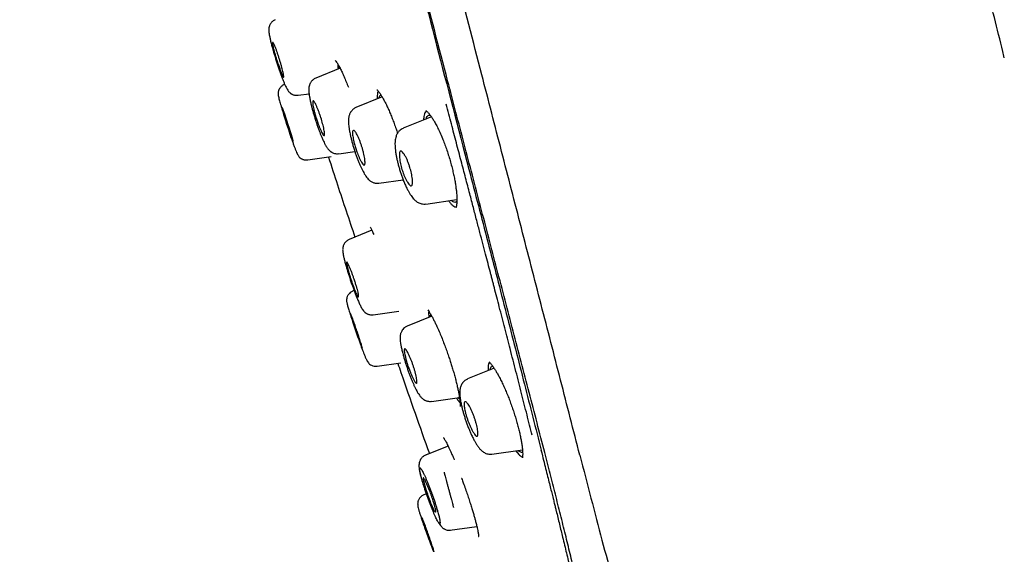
# Model space of a CAD drawing. Header units: millimetres. Extents: x 8 to 1937, y 12 to 2736.
# Tile 46 of 135: x 434 to 483, y 1806 to 1832. Entities that reach past the tile are written whole.
import ezdxf

# ---------------------------------------------------------------- set-up
doc = ezdxf.new("R2010")
doc.units = ezdxf.units.MM

msp = doc.modelspace()

# ---------------------------------------------------------------- linework, layer by layer
at = {"color": 7, "linetype": 'Continuous', "lineweight": 30}
for p, q in [((449.935, 1830.074), (448.73, 1829.587)), ((447.196, 1829.283), (447.18, 1829.276)), ((447.861, 1828.737), (448.4, 1828.813)), ((452.013, 1828.655), (450.718, 1828.132)), ((454.448, 1827.669), (453.054, 1827.106)), ((449.867, 1825.846), (450.664, 1825.958)), ((448.332, 1825.539), (449.489, 1825.702)), ((451.85, 1824.389), (453.051, 1824.557)), ((454.171, 1823.358), (455.707, 1823.574)), ((455.6, 1823.22), (455.668, 1823.204)), ((451.499, 1822.057), (450.384, 1821.606)), ((450.667, 1821.721), (450.384, 1821.606)), ((450.625, 1819.081), (450.564, 1819.056)), ((451.569, 1817.878), (452.842, 1818.057)), ((454.461, 1817.811), (453.247, 1817.321)), ((451.764, 1815.332), (452.936, 1815.497)), ((457.544, 1815.235), (456.228, 1814.704)), ((454.445, 1813.596), (455.833, 1813.791)), ((455.687, 1813.771), (455.742, 1813.678)), ((455.742, 1813.678), (455.865, 1813.515)), ((455.272, 1811.387), (454.157, 1810.936)), ((454.345, 1811.012), (454.157, 1810.936)), ((454.157, 1810.931), (454.16, 1810.931)), ((457.44, 1810.982), (458.949, 1811.194)), ((458.621, 1811.148), (458.767, 1810.968)), ((459.861, 1811.196), (459.899, 1811.042)), ((459.899, 1811.042), (459.935, 1810.901)), ((455.947, 1809.782), (455.941, 1809.78)), ((454.201, 1809.026), (454.076, 1808.975)), ((455.352, 1807.217), (456.694, 1807.406))]:
    msp.add_line(p, q, dxfattribs=at)
at = {"color": 7, "linetype": 'Continuous', "lineweight": 30, "flags": 128}
msp.add_lwpolyline([(447.356, 1827.298), (447.375, 1827.237), (447.394, 1827.177), (447.413, 1827.118), (447.465, 1826.951), (447.511, 1826.801), (447.548, 1826.674), (447.577, 1826.572), (447.597, 1826.499), (447.605, 1826.465), (447.607, 1826.451), (447.608, 1826.443), (447.601, 1826.438), (447.587, 1826.465), (447.562, 1826.527), (447.523, 1826.636), (447.467, 1826.799), (447.395, 1827.02), (447.309, 1827.287), (447.289, 1827.349), (447.27, 1827.41), (447.251, 1827.47), (447.198, 1827.64), (447.151, 1827.792), (447.113, 1827.92), (447.084, 1828.02), (447.065, 1828.091), (447.055, 1828.149), (447.055, 1828.149), (447.055, 1828.149), (447.055, 1828.149), (447.055, 1828.149), (447.055, 1828.149), (447.055, 1828.149), (447.055, 1828.149), (447.055, 1828.149), (447.055, 1828.149), (447.055, 1828.149), (447.055, 1828.149), (447.056, 1828.148), (447.061, 1828.144), (447.072, 1828.125), (447.093, 1828.077), (447.128, 1827.982), (447.183, 1827.827), (447.259, 1827.598), (447.305, 1827.455), (447.356, 1827.298)], dxfattribs=at)
at = {"color": 7, "linetype": 'Continuous', "lineweight": 30}
for points, knots in [([(461.783, 1810.937), (461.468, 1812.165), (460.843, 1814.61), (459.872, 1818.38), (458.898, 1822.161), (457.919, 1825.953), (456.839, 1830.139), (455.658, 1834.718), (454.375, 1839.683), (452.947, 1845.231), (451.371, 1851.36), (449.655, 1858.09), (447.939, 1864.839), (446.223, 1871.617), (444.795, 1877.273), (443.658, 1881.796), (442.802, 1885.193), (441.949, 1888.577), (441.103, 1891.922), (440.322, 1894.999), (439.615, 1897.762), (438.99, 1900.177), (438.424, 1902.323), (437.928, 1904.177), (437.498, 1905.775), (437.065, 1907.378), (436.653, 1908.899), (436.275, 1910.268), (435.977, 1911.351), (435.752, 1912.178), (435.6, 1912.746), (435.511, 1913.072), (435.472, 1913.194), (435.459, 1913.214), (435.463, 1913.204), (435.463, 1913.204)], [0, 0, 0, 0, 0.028425, 0.05657, 0.08452, 0.112315, 0.140016, 0.176199, 0.212256, 0.248183, 0.296953, 0.345657, 0.394582, 0.443744, 0.49315, 0.518006, 0.543042, 0.568293, 0.593809, 0.619642, 0.641414, 0.663436, 0.685472, 0.707234, 0.728735, 0.750032, 0.781689, 0.813116, 0.844401, 0.875629, 0.90684, 0.937939, 0.968835, 0.999454, 1, 1, 1, 1]), ([(482.763, 1830.594), (482.739, 1830.696), (482.445, 1831.921), (481.843, 1834.261), (480.958, 1837.611), (480.031, 1840.951), (479.107, 1844.147), (478.191, 1847.201), (477.287, 1850.114), (476.357, 1853.019), (475.576, 1855.385), (474.96, 1857.212), (474.514, 1858.518), (474.053, 1859.851), (473.576, 1861.212), (473.09, 1862.581), (472.599, 1863.945), (471.79, 1866.168), (470.643, 1869.244), (469.132, 1873.161), (467.581, 1877.057), (465.987, 1880.938), (464.353, 1884.8), (462.679, 1888.647), (460.909, 1892.607), (459.039, 1896.674), (457.068, 1900.847), (455.054, 1904.996), (453.093, 1908.942), (451.785, 1911.495), (451.178, 1912.679)], [0, 0, 0, 0, 0.003561, 0.042883, 0.0822, 0.121498, 0.160837, 0.195427, 0.230005, 0.264611, 0.299236, 0.3148, 0.33023, 0.346215, 0.362805, 0.37929, 0.395671, 0.412129, 0.459809, 0.50737, 0.555012, 0.602519, 0.650137, 0.697725, 0.745309, 0.797757, 0.850032, 0.902389, 0.954704, 1, 1, 1, 1]), ([(460.05, 1811.059), (459.795, 1812.046), (459.284, 1814.02), (458.491, 1817.06), (457.689, 1820.13), (456.88, 1823.225), (456.067, 1826.333), (455.096, 1830.046), (453.967, 1834.365), (452.681, 1839.286), (451.34, 1844.431), (449.943, 1849.796), (448.496, 1855.385), (447.051, 1860.977), (445.61, 1866.574), (444.175, 1872.171), (442.986, 1876.823), (442.043, 1880.529), (441.34, 1883.295), (440.643, 1886.039), (439.957, 1888.748), (439.285, 1891.399), (438.689, 1893.752), (438.169, 1895.795), (437.723, 1897.542), (437.305, 1899.168), (436.876, 1900.816), (436.453, 1902.424), (436.048, 1903.956), (435.672, 1905.378), (435.33, 1906.675), (435.021, 1907.831), (434.762, 1908.797), (434.55, 1909.593), (434.369, 1910.284), (434.232, 1910.812), (434.147, 1911.142), (434.11, 1911.268), (434.098, 1911.291), (434.101, 1911.281), (434.101, 1911.28)], [0, 0, 0, 0, 0.023406, 0.046777, 0.070122, 0.093442, 0.116743, 0.140035, 0.176612, 0.213166, 0.24969, 0.291147, 0.332584, 0.37405, 0.415564, 0.457116, 0.498706, 0.519522, 0.540358, 0.561218, 0.582102, 0.603013, 0.623947, 0.639667, 0.655399, 0.671137, 0.686871, 0.707827, 0.728758, 0.749662, 0.77471, 0.79973, 0.824744, 0.849753, 0.874758, 0.906003, 0.93721, 0.968374, 0.999494, 1, 1, 1, 1]), ([(434.141, 1910.665), (434.161, 1910.596), (434.204, 1910.449), (434.366, 1909.819), (434.603, 1908.927), (434.89, 1907.862), (435.253, 1906.52), (435.653, 1905.026), (436.069, 1903.47), (436.478, 1901.937), (436.944, 1900.179), (437.472, 1898.17), (438.053, 1895.934), (438.718, 1893.354), (439.464, 1890.444), (440.283, 1887.242), (441.12, 1883.963), (441.969, 1880.637), (443.102, 1876.181), (444.526, 1870.59), (446.245, 1863.871), (447.969, 1857.149), (449.701, 1850.427), (451.408, 1843.858), (453.076, 1837.452), (454.699, 1831.233), (456.084, 1825.913), (457.233, 1821.489), (458.15, 1817.941), (459.041, 1814.477), (459.6, 1812.262), (459.875, 1811.176)], [0, 0, 0, 0, 0.038802, 0.082077, 0.114546, 0.147162, 0.180148, 0.213291, 0.235355, 0.257433, 0.279593, 0.301726, 0.323777, 0.345924, 0.372447, 0.398854, 0.42534, 0.451867, 0.478311, 0.530907, 0.583433, 0.635978, 0.688544, 0.741133, 0.790165, 0.83894, 0.887384, 0.915812, 0.944205, 0.972651, 1, 1, 1, 1]), ([(446.732, 1832.475), (446.706, 1832.463), (446.656, 1832.44), (446.592, 1832.393), (446.543, 1832.344), (446.498, 1832.288), (446.463, 1832.228), (446.439, 1832.169), (446.426, 1832.125), (446.416, 1832.081), (446.409, 1832.03), (446.407, 1831.969), (446.411, 1831.895), (446.424, 1831.795), (446.446, 1831.666), (446.48, 1831.509), (446.524, 1831.324), (446.574, 1831.138), (446.625, 1830.953), (446.677, 1830.774), (446.734, 1830.586), (446.794, 1830.393), (446.858, 1830.196), (446.923, 1830), (446.989, 1829.811), (447.054, 1829.632), (447.117, 1829.469), (447.178, 1829.321), (447.238, 1829.189), (447.293, 1829.082), (447.343, 1828.996), (447.387, 1828.933), (447.425, 1828.888), (447.457, 1828.857), (447.482, 1828.837), (447.5, 1828.824), (447.51, 1828.818), (447.52, 1828.811), (447.539, 1828.8), (447.571, 1828.783), (447.619, 1828.763), (447.686, 1828.744), (447.769, 1828.732), (447.829, 1828.738), (447.861, 1828.74)], [0, 0, 0, 0, 0.015962, 0.030581, 0.043496, 0.054471, 0.070956, 0.083191, 0.091776, 0.099933, 0.119001, 0.143716, 0.173572, 0.209279, 0.244721, 0.28751, 0.330312, 0.373589, 0.40709, 0.441503, 0.476657, 0.512614, 0.549408, 0.587043, 0.625513, 0.663883, 0.701582, 0.738778, 0.775582, 0.812065, 0.841054, 0.86908, 0.892533, 0.910864, 0.923974, 0.929537, 0.931601, 0.933237, 0.937446, 0.94348, 0.953319, 0.96622, 0.981928, 1, 1, 1, 1]), ([(446.94, 1830.511), (446.956, 1830.459), (446.988, 1830.354), (447.033, 1830.199), (447.072, 1830.05), (447.106, 1829.914), (447.131, 1829.799), (447.146, 1829.709), (447.151, 1829.649), (447.144, 1829.629), (447.132, 1829.635), (447.119, 1829.651), (447.096, 1829.691), (447.056, 1829.78), (446.996, 1829.934), (446.932, 1830.109), (446.872, 1830.277), (446.828, 1830.404), (446.803, 1830.478), (446.789, 1830.525), (446.774, 1830.574), (446.759, 1830.622), (446.731, 1830.715), (446.693, 1830.847), (446.65, 1831.003), (446.618, 1831.131), (446.597, 1831.229), (446.584, 1831.319), (446.592, 1831.355), (446.612, 1831.351), (446.629, 1831.336), (446.655, 1831.295), (446.693, 1831.215), (446.736, 1831.11), (446.783, 1830.983), (446.834, 1830.837), (446.887, 1830.678), (446.922, 1830.566), (446.94, 1830.511)], [0, 0, 0, 0, 0.0288487, 0.0583476, 0.0885312, 0.1193794, 0.1510917, 0.1834344, 0.2166937, 0.2506374, 0.2696185, 0.287769, 0.3053125, 0.353178, 0.3943802, 0.4290913, 0.4685534, 0.4929922, 0.5009636, 0.5100959, 0.5192018, 0.5282237, 0.5371049, 0.5717176, 0.6049579, 0.6369441, 0.6674171, 0.6967597, 0.7511262, 0.7666518, 0.782275, 0.8134191, 0.8445358, 0.8756299, 0.9068073, 0.9378465, 0.9689841, 1, 1, 1, 1]), ([(449.695, 1830.466), (449.717, 1830.439), (449.761, 1830.384), (449.842, 1830.25), (449.931, 1830.084), (450.028, 1829.886), (450.13, 1829.66), (450.235, 1829.411), (450.306, 1829.229), (450.342, 1829.138)], [0, 0, 0, 0, 0.147201, 0.293067, 0.437518, 0.580353, 0.721421, 0.861579, 1, 1, 1, 1]), ([(449.818, 1830.286), (449.818, 1830.247), (449.817, 1830.179), (449.829, 1830.077), (449.834, 1830.034)], [0, 0, 0, 0, 0.5751275, 1, 1, 1, 1]), ([(449.901, 1830.061), (449.901, 1830.087), (449.901, 1830.114), (449.905, 1830.128), (449.906, 1830.129)], [0, 0, 0, 0, 0.953932, 1, 1, 1, 1]), ([(448.732, 1829.583), (448.706, 1829.571), (448.656, 1829.548), (448.593, 1829.502), (448.543, 1829.455), (448.504, 1829.408), (448.474, 1829.363), (448.452, 1829.321), (448.431, 1829.276), (448.415, 1829.228), (448.404, 1829.184), (448.395, 1829.136), (448.388, 1829.077), (448.386, 1829.003), (448.39, 1828.915), (448.401, 1828.8), (448.423, 1828.653), (448.458, 1828.469), (448.502, 1828.279), (448.549, 1828.091), (448.597, 1827.914), (448.65, 1827.734), (448.705, 1827.554), (448.763, 1827.375), (448.822, 1827.201), (448.882, 1827.033), (448.942, 1826.873), (449.001, 1826.725), (449.059, 1826.589), (449.114, 1826.465), (449.174, 1826.343), (449.233, 1826.231), (449.308, 1826.113), (449.379, 1826.029), (449.435, 1825.979), (449.464, 1825.955), (449.492, 1825.935), (449.53, 1825.912), (449.583, 1825.885), (449.659, 1825.859), (449.758, 1825.841), (449.829, 1825.846), (449.867, 1825.849)], [0, 0, 0, 0, 0.0169365, 0.0323408, 0.045886, 0.0573663, 0.0693926, 0.0794067, 0.0881546, 0.1019383, 0.1125585, 0.1246992, 0.1465546, 0.1728843, 0.2015183, 0.2312486, 0.2727006, 0.3163771, 0.3622288, 0.3968501, 0.4313647, 0.4655911, 0.4995701, 0.5333466, 0.5669342, 0.6003295, 0.6333741, 0.6660418, 0.6984346, 0.7305847, 0.7624908, 0.8046026, 0.8464952, 0.8891985, 0.9029982, 0.9137762, 0.9215614, 0.9291662, 0.9409322, 0.956888, 0.9767685, 1, 1, 1, 1]), ([(447.181, 1829.272), (447.156, 1829.26), (447.109, 1829.238), (447.049, 1829.195), (447.003, 1829.151), (446.969, 1829.111), (446.946, 1829.076), (446.923, 1829.037), (446.901, 1828.991), (446.883, 1828.932), (446.874, 1828.882), (446.869, 1828.808), (446.877, 1828.721), (446.898, 1828.618), (446.925, 1828.518), (446.958, 1828.404), (446.994, 1828.279), (447.037, 1828.135), (447.087, 1827.971), (447.144, 1827.788), (447.207, 1827.588), (447.275, 1827.375), (447.347, 1827.152), (447.42, 1826.928), (447.491, 1826.712), (447.56, 1826.511), (447.623, 1826.33), (447.681, 1826.171), (447.735, 1826.032), (447.785, 1825.913), (447.832, 1825.814), (447.875, 1825.737), (447.912, 1825.685), (447.943, 1825.652), (447.967, 1825.634), (447.985, 1825.621), (447.993, 1825.616), (447.997, 1825.613), (448.004, 1825.609), (448.021, 1825.599), (448.053, 1825.583), (448.101, 1825.563), (448.165, 1825.546), (448.244, 1825.535), (448.302, 1825.54), (448.332, 1825.543)], [0, 0, 0, 0, 0.014401, 0.027381, 0.038583, 0.047769, 0.054805, 0.060641, 0.071941, 0.083553, 0.102894, 0.122781, 0.158487, 0.195496, 0.234794, 0.265914, 0.298408, 0.332295, 0.367593, 0.404334, 0.442511, 0.481883, 0.522514, 0.564443, 0.606558, 0.647193, 0.686528, 0.724718, 0.761825, 0.797867, 0.832845, 0.866768, 0.896287, 0.918186, 0.932289, 0.936508, 0.938011, 0.938649, 0.939237, 0.942677, 0.948938, 0.957994, 0.969724, 0.98387, 1, 1, 1, 1]), ([(451.746, 1829.011), (451.755, 1829.004), (451.772, 1828.991), (451.809, 1828.952), (451.848, 1828.905), (451.888, 1828.85), (451.927, 1828.794), (451.98, 1828.712), (452.05, 1828.596), (452.143, 1828.424), (452.239, 1828.232), (452.333, 1828.027), (452.423, 1827.816), (452.516, 1827.585), (452.608, 1827.34), (452.695, 1827.098), (452.749, 1826.937), (452.774, 1826.862)], [0, 0, 0, 0, 0.066935, 0.127663, 0.182025, 0.229854, 0.271011, 0.306903, 0.382311, 0.464378, 0.553048, 0.623931, 0.698668, 0.776427, 0.854479, 0.932568, 1, 1, 1, 1]), ([(451.816, 1828.943), (451.805, 1828.917), (451.784, 1828.864), (451.77, 1828.735), (451.766, 1828.632), (451.771, 1828.562), (451.771, 1828.557)], [0, 0, 0, 0, 0.321701, 0.646017, 0.973156, 1, 1, 1, 1]), ([(448.986, 1827.631), (449.016, 1827.529), (449.062, 1827.374), (449.109, 1827.181), (449.138, 1827.042), (449.158, 1826.922), (449.168, 1826.827), (449.165, 1826.762), (449.149, 1826.737), (449.127, 1826.744), (449.098, 1826.774), (449.055, 1826.844), (448.997, 1826.965), (448.938, 1827.102), (448.883, 1827.239), (448.835, 1827.366), (448.796, 1827.476), (448.764, 1827.57), (448.738, 1827.655), (448.714, 1827.737), (448.691, 1827.817), (448.663, 1827.923), (448.631, 1828.049), (448.602, 1828.185), (448.584, 1828.298), (448.577, 1828.385), (448.582, 1828.442), (448.6, 1828.466), (448.63, 1828.453), (448.667, 1828.406), (448.711, 1828.328), (448.764, 1828.222), (448.821, 1828.091), (448.879, 1827.941), (448.935, 1827.787), (448.969, 1827.681), (448.986, 1827.631)], [0, 0, 0, 0, 0.055863, 0.085433, 0.116105, 0.147965, 0.180877, 0.215096, 0.250393, 0.273856, 0.296236, 0.337922, 0.375513, 0.408819, 0.438084, 0.463191, 0.484144, 0.500844, 0.515958, 0.531195, 0.54638, 0.561645, 0.592492, 0.62352, 0.654893, 0.686655, 0.718677, 0.751151, 0.782245, 0.813385, 0.844508, 0.875611, 0.909544, 0.941503, 0.971702, 1, 1, 1, 1]), ([(451.867, 1828.596), (451.871, 1828.622), (451.881, 1828.683), (451.908, 1828.738), (451.935, 1828.752), (451.947, 1828.758)], [0, 0, 0, 0, 0.293473, 0.69695, 1, 1, 1, 1]), ([(450.72, 1828.128), (450.696, 1828.117), (450.65, 1828.096), (450.59, 1828.054), (450.543, 1828.013), (450.506, 1827.973), (450.477, 1827.937), (450.454, 1827.902), (450.43, 1827.86), (450.403, 1827.804), (450.38, 1827.736), (450.364, 1827.668), (450.353, 1827.594), (450.348, 1827.522), (450.346, 1827.446), (450.349, 1827.371), (450.355, 1827.279), (450.37, 1827.155), (450.396, 1826.987), (450.432, 1826.803), (450.475, 1826.615), (450.52, 1826.437), (450.571, 1826.255), (450.627, 1826.071), (450.686, 1825.889), (450.748, 1825.711), (450.812, 1825.54), (450.877, 1825.378), (450.942, 1825.228), (451.006, 1825.091), (451.069, 1824.967), (451.137, 1824.845), (451.206, 1824.736), (451.282, 1824.635), (451.35, 1824.563), (451.413, 1824.51), (451.468, 1824.472), (451.53, 1824.439), (451.599, 1824.412), (451.674, 1824.393), (451.76, 1824.383), (451.819, 1824.388), (451.85, 1824.391)], [0, 0, 0, 0, 0.016927, 0.031962, 0.044853, 0.055433, 0.065796, 0.073919, 0.083578, 0.101122, 0.121454, 0.139654, 0.155042, 0.178679, 0.199908, 0.220802, 0.242833, 0.276927, 0.316464, 0.361261, 0.395969, 0.430741, 0.465402, 0.5, 0.534577, 0.569141, 0.603654, 0.637693, 0.671223, 0.704372, 0.737185, 0.769673, 0.812002, 0.849859, 0.88306, 0.898789, 0.914561, 0.931251, 0.94586, 0.962319, 0.980459, 1, 1, 1, 1]), ([(454.198, 1827.961), (454.192, 1827.958), (454.163, 1827.943), (454.125, 1827.878), (454.087, 1827.768), (454.066, 1827.645), (454.063, 1827.548), (454.062, 1827.513)], [0, 0, 0, 0, 0.07837, 0.33793, 0.597695, 0.853588, 1, 1, 1, 1]), ([(454.172, 1827.98), (454.177, 1827.977), (454.188, 1827.971), (454.223, 1827.941), (454.265, 1827.901), (454.31, 1827.851), (454.354, 1827.798), (454.393, 1827.747), (454.431, 1827.695), (454.471, 1827.636), (454.516, 1827.567), (454.569, 1827.481), (454.644, 1827.349), (454.744, 1827.161), (454.866, 1826.903), (454.982, 1826.631), (455.09, 1826.355), (455.189, 1826.084), (455.284, 1825.798), (455.372, 1825.508), (455.45, 1825.224), (455.515, 1824.954), (455.57, 1824.701), (455.615, 1824.465), (455.65, 1824.25), (455.675, 1824.056), (455.692, 1823.891), (455.701, 1823.772), (455.705, 1823.69), (455.707, 1823.636), (455.708, 1823.581), (455.707, 1823.52), (455.705, 1823.449), (455.7, 1823.374), (455.692, 1823.314), (455.685, 1823.27), (455.679, 1823.241), (455.673, 1823.22), (455.668, 1823.204), (455.664, 1823.191), (455.663, 1823.187), (455.665, 1823.188), (455.665, 1823.188)], [0, 0, 0, 0, 0.039381, 0.073718, 0.102801, 0.126441, 0.145883, 0.162396, 0.178305, 0.192868, 0.21013, 0.23011, 0.252799, 0.294457, 0.339018, 0.386525, 0.424064, 0.463182, 0.503843, 0.54452, 0.583788, 0.621649, 0.658099, 0.693142, 0.726765, 0.758949, 0.788424, 0.813532, 0.825921, 0.836886, 0.847231, 0.861221, 0.879459, 0.901875, 0.924978, 0.938951, 0.951123, 0.961507, 0.970119, 0.979188, 0.996295, 1, 1, 1, 1]), ([(459.429, 1811.918), (459.344, 1812.256), (459.171, 1812.941), (458.903, 1813.995), (458.625, 1815.085), (458.348, 1816.166), (458.073, 1817.231), (457.813, 1818.237), (457.632, 1818.934), (457.534, 1819.312), (457.509, 1819.406), (457.485, 1819.501), (457.46, 1819.595), (457.436, 1819.69), (457.411, 1819.785), (457.386, 1819.88), (457.332, 1820.088), (457.245, 1820.423), (457.121, 1820.898), (456.986, 1821.413), (456.841, 1821.967), (456.685, 1822.562), (456.518, 1823.198), (456.334, 1823.898), (456.133, 1824.667), (455.912, 1825.506), (455.679, 1826.395), (455.433, 1827.333), (455.264, 1827.975), (455.178, 1828.304)], [0, 0, 0, 0, 0.0646136, 0.1309518, 0.1990228, 0.2688274, 0.3316835, 0.3958748, 0.4534883, 0.4592044, 0.4649309, 0.4706679, 0.4764152, 0.482173, 0.4879413, 0.4937201, 0.4995093, 0.5258732, 0.5546104, 0.585722, 0.6192097, 0.6550755, 0.6933221, 0.7339528, 0.7814007, 0.831733, 0.8849468, 0.941038, 1, 1, 1, 1]), ([(454.185, 1827.562), (454.193, 1827.591), (454.211, 1827.656), (454.255, 1827.718), (454.315, 1827.75), (454.364, 1827.755), (454.396, 1827.739), (454.4, 1827.737)], [0, 0, 0, 0, 0.197146, 0.450446, 0.703975, 0.958394, 1, 1, 1, 1]), ([(451.013, 1826.185), (451.028, 1826.137), (451.057, 1826.038), (451.095, 1825.889), (451.127, 1825.742), (451.151, 1825.602), (451.166, 1825.477), (451.169, 1825.377), (451.158, 1825.308), (451.134, 1825.281), (451.106, 1825.285), (451.072, 1825.309), (451.025, 1825.369), (450.963, 1825.478), (450.9, 1825.607), (450.842, 1825.742), (450.776, 1825.905), (450.719, 1826.063), (450.675, 1826.212), (450.645, 1826.318), (450.614, 1826.44), (450.584, 1826.575), (450.56, 1826.713), (450.547, 1826.83), (450.547, 1826.921), (450.56, 1826.982), (450.587, 1827.01), (450.626, 1826.999), (450.671, 1826.954), (450.722, 1826.879), (450.78, 1826.775), (450.842, 1826.647), (450.904, 1826.499), (450.962, 1826.344), (450.996, 1826.237), (451.013, 1826.185)], [0, 0, 0, 0, 0.026534, 0.054373, 0.083469, 0.113995, 0.145955, 0.179294, 0.214235, 0.250562, 0.272487, 0.293514, 0.333165, 0.369515, 0.402349, 0.432063, 0.458343, 0.500906, 0.520418, 0.540132, 0.560001, 0.590406, 0.621241, 0.652749, 0.684906, 0.717652, 0.751153, 0.782294, 0.813451, 0.844553, 0.875611, 0.909113, 0.940917, 0.971261, 1, 1, 1, 1]), ([(453.056, 1827.102), (453.019, 1827.084), (452.953, 1827.053), (452.875, 1826.989), (452.825, 1826.935), (452.79, 1826.889), (452.76, 1826.843), (452.727, 1826.78), (452.693, 1826.693), (452.668, 1826.592), (452.654, 1826.494), (452.648, 1826.403), (452.646, 1826.305), (452.651, 1826.179), (452.666, 1826.015), (452.692, 1825.838), (452.725, 1825.656), (452.764, 1825.479), (452.81, 1825.297), (452.862, 1825.111), (452.92, 1824.924), (452.983, 1824.739), (453.05, 1824.56), (453.124, 1824.374), (453.205, 1824.193), (453.289, 1824.027), (453.367, 1823.89), (453.438, 1823.779), (453.51, 1823.681), (453.577, 1823.603), (453.644, 1823.537), (453.71, 1823.483), (453.788, 1823.432), (453.875, 1823.392), (453.966, 1823.365), (454.067, 1823.351), (454.136, 1823.357), (454.171, 1823.36)], [0, 0, 0, 0, 0.027089, 0.048793, 0.064529, 0.074436, 0.088305, 0.106176, 0.127445, 0.15708, 0.183015, 0.206707, 0.229483, 0.263483, 0.302047, 0.34524, 0.379558, 0.414211, 0.449076, 0.484106, 0.519364, 0.554869, 0.590617, 0.625982, 0.670134, 0.710998, 0.74862, 0.78306, 0.815324, 0.847016, 0.86534, 0.886094, 0.909928, 0.929962, 0.95179, 0.975233, 1, 1, 1, 1]), ([(453.385, 1825.169), (453.399, 1825.122), (453.427, 1825.025), (453.461, 1824.878), (453.489, 1824.73), (453.508, 1824.588), (453.516, 1824.46), (453.511, 1824.355), (453.492, 1824.281), (453.46, 1824.252), (453.425, 1824.254), (453.386, 1824.274), (453.333, 1824.329), (453.266, 1824.43), (453.199, 1824.554), (453.136, 1824.687), (453.065, 1824.854), (453.001, 1825.03), (452.95, 1825.21), (452.916, 1825.357), (452.888, 1825.504), (452.869, 1825.646), (452.86, 1825.773), (452.865, 1825.877), (452.884, 1825.951), (452.914, 1825.978), (452.945, 1825.978), (452.968, 1825.968), (453.003, 1825.943), (453.05, 1825.892), (453.102, 1825.819), (453.142, 1825.755), (453.175, 1825.695), (453.209, 1825.627), (453.242, 1825.556), (453.284, 1825.457), (453.334, 1825.329), (453.368, 1825.221), (453.385, 1825.169)], [0, 0, 0, 0, 0.025657, 0.052856, 0.081531, 0.111925, 0.143977, 0.177703, 0.213297, 0.250556, 0.271688, 0.292019, 0.330612, 0.366299, 0.398904, 0.428829, 0.455728, 0.500922, 0.526658, 0.553774, 0.58261, 0.612865, 0.644916, 0.678525, 0.71387, 0.75096, 0.767844, 0.783656, 0.798297, 0.83467, 0.860531, 0.875501, 0.892291, 0.908811, 0.924862, 0.940568, 0.970997, 1, 1, 1, 1]), ([(449.357, 1825.683), (449.506, 1825.224), (449.936, 1823.901), (450.378, 1822.582), (450.667, 1821.721)], [0, 0, 0, 0, 0.34714, 1, 1, 1, 1]), ([(453.032, 1824.555), (453.045, 1824.533), (453.063, 1824.502), (453.08, 1824.481), (453.085, 1824.474)], [0, 0, 0, 0, 0.6782771, 1, 1, 1, 1]), ([(455.299, 1823.516), (455.301, 1823.512), (455.341, 1823.453), (455.413, 1823.37), (455.512, 1823.269), (455.571, 1823.236), (455.6, 1823.22)], [0, 0, 0, 0, 0.023833, 0.350996, 0.674662, 1, 1, 1, 1]), ([(455.706, 1823.495), (455.702, 1823.489), (455.684, 1823.459), (455.638, 1823.439), (455.569, 1823.441), (455.5, 1823.472), (455.45, 1823.517), (455.43, 1823.535)], [0, 0, 0, 0, 0.064577, 0.318295, 0.57197, 0.827895, 1, 1, 1, 1]), ([(451.421, 1822.221), (451.441, 1822.18), (451.481, 1822.099), (451.539, 1821.97), (451.579, 1821.88), (451.595, 1821.842)], [0, 0, 0, 0, 0.372647, 0.736091, 1, 1, 1, 1]), ([(450.386, 1821.602), (450.36, 1821.59), (450.309, 1821.566), (450.246, 1821.519), (450.196, 1821.47), (450.15, 1821.412), (450.115, 1821.352), (450.091, 1821.292), (450.078, 1821.247), (450.068, 1821.203), (450.062, 1821.153), (450.06, 1821.091), (450.065, 1821.015), (450.078, 1820.914), (450.102, 1820.783), (450.138, 1820.625), (450.186, 1820.44), (450.238, 1820.254), (450.293, 1820.069), (450.348, 1819.891), (450.408, 1819.704), (450.473, 1819.511), (450.54, 1819.316), (450.609, 1819.121), (450.679, 1818.933), (450.755, 1818.737), (450.836, 1818.544), (450.92, 1818.361), (450.995, 1818.22), (451.06, 1818.116), (451.113, 1818.047), (451.156, 1818.003), (451.188, 1817.978), (451.209, 1817.963), (451.219, 1817.957), (451.228, 1817.951), (451.247, 1817.94), (451.279, 1817.924), (451.328, 1817.903), (451.394, 1817.885), (451.477, 1817.873), (451.536, 1817.878), (451.568, 1817.881)], [0, 0, 0, 0, 0.016069, 0.030834, 0.043932, 0.055123, 0.072015, 0.084504, 0.09318, 0.101195, 0.120096, 0.14472, 0.174621, 0.210494, 0.24608, 0.289024, 0.331965, 0.375351, 0.408921, 0.443408, 0.478637, 0.514672, 0.551547, 0.589267, 0.62783, 0.666277, 0.71629, 0.765218, 0.813257, 0.848779, 0.881405, 0.906472, 0.923677, 0.929334, 0.931461, 0.933163, 0.936727, 0.943347, 0.953163, 0.96607, 0.981825, 1, 1, 1, 1]), ([(450.626, 1819.645), (450.636, 1819.612), (450.658, 1819.548), (450.698, 1819.424), (450.743, 1819.277), (450.788, 1819.122), (450.821, 1818.994), (450.843, 1818.895), (450.857, 1818.804), (450.847, 1818.761), (450.814, 1818.777), (450.782, 1818.822), (450.743, 1818.899), (450.698, 1819.003), (450.647, 1819.132), (450.593, 1819.28), (450.537, 1819.44), (450.48, 1819.606), (450.426, 1819.772), (450.378, 1819.931), (450.335, 1820.081), (450.3, 1820.215), (450.274, 1820.326), (450.259, 1820.41), (450.255, 1820.465), (450.261, 1820.481), (450.27, 1820.48), (450.277, 1820.476), (450.287, 1820.466), (450.306, 1820.439), (450.342, 1820.373), (450.39, 1820.269), (450.433, 1820.165), (450.473, 1820.067), (450.521, 1819.942), (450.576, 1819.79), (450.61, 1819.691), (450.626, 1819.645)], [0, 0, 0, 0, 0.018116, 0.035902, 0.070266, 0.103475, 0.135257, 0.165962, 0.195409, 0.250546, 0.281891, 0.313334, 0.344604, 0.376, 0.407214, 0.438533, 0.469853, 0.500989, 0.531484, 0.56204, 0.59298, 0.624049, 0.655397, 0.68707, 0.718927, 0.751157, 0.759506, 0.76991, 0.782447, 0.797074, 0.832155, 0.875591, 0.894047, 0.911745, 0.944446, 0.973887, 1, 1, 1, 1]), ([(450.566, 1819.052), (450.542, 1819.041), (450.497, 1819.02), (450.425, 1818.969), (450.364, 1818.908), (450.318, 1818.838), (450.29, 1818.782), (450.27, 1818.724), (450.26, 1818.673), (450.253, 1818.587), (450.266, 1818.468), (450.297, 1818.346), (450.332, 1818.232), (450.364, 1818.125), (450.403, 1818.002), (450.448, 1817.862), (450.498, 1817.706), (450.554, 1817.535), (450.616, 1817.351), (450.681, 1817.157), (450.75, 1816.956), (450.819, 1816.753), (450.888, 1816.558), (450.953, 1816.375), (451.013, 1816.211), (451.068, 1816.064), (451.119, 1815.934), (451.171, 1815.809), (451.222, 1815.693), (451.276, 1815.589), (451.319, 1815.516), (451.39, 1815.44), (451.484, 1815.375), (451.59, 1815.339), (451.686, 1815.328), (451.738, 1815.333), (451.764, 1815.336)], [0, 0, 0, 0, 0.013884, 0.026513, 0.046801, 0.059903, 0.070876, 0.081984, 0.100375, 0.119758, 0.171864, 0.226877, 0.256154, 0.286473, 0.317855, 0.350313, 0.38386, 0.418527, 0.454281, 0.490926, 0.528527, 0.567117, 0.605698, 0.642614, 0.677951, 0.711838, 0.744331, 0.775449, 0.814787, 0.851662, 0.886203, 0.911931, 0.939163, 0.968633, 0.984163, 1, 1, 1, 1]), ([(450.766, 1817.084), (450.773, 1817.063), (450.786, 1817.023), (450.807, 1816.963), (450.839, 1816.865), (450.882, 1816.734), (450.93, 1816.582), (450.971, 1816.453), (451.001, 1816.352), (451.028, 1816.255), (451.035, 1816.221), (451.03, 1816.223), (451.027, 1816.226), (451.023, 1816.231), (451.016, 1816.244), (451.001, 1816.275), (450.973, 1816.341), (450.932, 1816.449), (450.875, 1816.609), (450.802, 1816.821), (450.738, 1817.007), (450.695, 1817.135), (450.674, 1817.197), (450.64, 1817.297), (450.597, 1817.431), (450.547, 1817.584), (450.507, 1817.711), (450.477, 1817.81), (450.451, 1817.901), (450.445, 1817.932), (450.45, 1817.93), (450.452, 1817.928), (450.455, 1817.924), (450.463, 1817.913), (450.477, 1817.884), (450.504, 1817.82), (450.545, 1817.714), (450.602, 1817.557), (450.677, 1817.343), (450.735, 1817.173), (450.766, 1817.084)], [0, 0, 0, 0, 0.011413, 0.022705, 0.033946, 0.066967, 0.099381, 0.130905, 0.161957, 0.192218, 0.250615, 0.257086, 0.264754, 0.273622, 0.283711, 0.307725, 0.336562, 0.370431, 0.409025, 0.452612, 0.501062, 0.512847, 0.524594, 0.536162, 0.570034, 0.60288, 0.634735, 0.665387, 0.69519, 0.751285, 0.756463, 0.763013, 0.770954, 0.780325, 0.80323, 0.831453, 0.865395, 0.904809, 0.949706, 1, 1, 1, 1]), ([(454.266, 1818.12), (454.289, 1818.087), (454.336, 1818.024), (454.413, 1817.899), (454.492, 1817.759), (454.573, 1817.605), (454.654, 1817.439), (454.748, 1817.237), (454.854, 1816.997), (454.969, 1816.718), (455.078, 1816.438), (455.179, 1816.165), (455.271, 1815.903), (455.354, 1815.655), (455.428, 1815.425), (455.5, 1815.192), (455.569, 1814.956), (455.634, 1814.717), (455.691, 1814.493), (455.74, 1814.284), (455.781, 1814.092), (455.814, 1813.917), (455.839, 1813.76), (455.857, 1813.62), (455.866, 1813.515), (455.87, 1813.437), (455.869, 1813.383), (455.867, 1813.347), (455.864, 1813.332), (455.866, 1813.335), (455.866, 1813.335)], [0, 0, 0, 0, 0.040797, 0.080435, 0.118943, 0.156327, 0.192583, 0.227706, 0.278258, 0.326318, 0.371862, 0.41488, 0.455377, 0.493336, 0.528741, 0.561584, 0.601614, 0.640292, 0.678465, 0.71608, 0.753167, 0.789731, 0.825768, 0.861334, 0.896764, 0.923265, 0.949693, 0.97548, 0.998325, 1, 1, 1, 1]), ([(454.318, 1818.046), (454.315, 1818.03), (454.305, 1817.969), (454.307, 1817.869), (454.323, 1817.763), (454.324, 1817.756)], [0, 0, 0, 0, 0.2455715, 0.9488342, 1, 1, 1, 1]), ([(454.4, 1817.787), (454.401, 1817.812), (454.403, 1817.857), (454.413, 1817.88), (454.417, 1817.89)], [0, 0, 0, 0, 0.562358, 1, 1, 1, 1]), ([(453.249, 1817.317), (453.204, 1817.294), (453.12, 1817.252), (453.032, 1817.16), (452.979, 1817.08), (452.946, 1817.009), (452.926, 1816.947), (452.914, 1816.896), (452.903, 1816.829), (452.898, 1816.745), (452.903, 1816.63), (452.919, 1816.487), (452.948, 1816.322), (452.989, 1816.132), (453.038, 1815.939), (453.09, 1815.75), (453.142, 1815.575), (453.199, 1815.398), (453.258, 1815.221), (453.32, 1815.048), (453.383, 1814.878), (453.446, 1814.716), (453.509, 1814.563), (453.571, 1814.421), (453.632, 1814.29), (453.691, 1814.172), (453.754, 1814.055), (453.818, 1813.95), (453.894, 1813.843), (453.971, 1813.758), (454.037, 1813.705), (454.088, 1813.672), (454.132, 1813.648), (454.189, 1813.623), (454.262, 1813.603), (454.35, 1813.591), (454.412, 1813.596), (454.445, 1813.599)], [0, 0, 0, 0, 0.030373, 0.0558016, 0.0752301, 0.0905729, 0.1065082, 0.1196271, 0.1340264, 0.1674565, 0.2053508, 0.2450736, 0.2867691, 0.3305892, 0.3761578, 0.4103375, 0.4443642, 0.4780976, 0.5116065, 0.5449262, 0.5780655, 0.6110067, 0.6435805, 0.6758181, 0.7078181, 0.7396097, 0.7711931, 0.8127394, 0.8524177, 0.8907173, 0.9145358, 0.9240411, 0.9338768, 0.9465033, 0.9618962, 0.9798549, 1, 1, 1, 1]), ([(453.544, 1815.374), (453.561, 1815.323), (453.596, 1815.219), (453.64, 1815.065), (453.678, 1814.916), (453.709, 1814.779), (453.729, 1814.661), (453.737, 1814.569), (453.733, 1814.506), (453.717, 1814.484), (453.697, 1814.487), (453.68, 1814.5), (453.65, 1814.533), (453.602, 1814.609), (453.534, 1814.746), (453.468, 1814.892), (453.41, 1815.03), (453.362, 1815.147), (453.326, 1815.238), (453.297, 1815.317), (453.272, 1815.394), (453.246, 1815.477), (453.221, 1815.558), (453.191, 1815.664), (453.158, 1815.791), (453.127, 1815.926), (453.109, 1816.037), (453.102, 1816.122), (453.109, 1816.177), (453.129, 1816.201), (453.162, 1816.189), (453.202, 1816.142), (453.25, 1816.066), (453.306, 1815.96), (453.368, 1815.829), (453.432, 1815.679), (453.491, 1815.526), (453.527, 1815.423), (453.544, 1815.374)], [0, 0, 0, 0, 0.028498, 0.057718, 0.087698, 0.118451, 0.150171, 0.182649, 0.216181, 0.250551, 0.268145, 0.285032, 0.301398, 0.346566, 0.386212, 0.420343, 0.4488, 0.471848, 0.489175, 0.50092, 0.5164, 0.531945, 0.547386, 0.562865, 0.593968, 0.625088, 0.656318, 0.687793, 0.719343, 0.751179, 0.782259, 0.813388, 0.844514, 0.875622, 0.910187, 0.942358, 0.972336, 1, 1, 1, 1]), ([(452.788, 1815.476), (452.84, 1815.323), (453.348, 1813.832), (453.874, 1812.346), (454.345, 1811.012)], [0, 0, 0, 0, 0.10232, 1, 1, 1, 1]), ([(457.316, 1815.523), (457.302, 1815.504), (457.265, 1815.455), (457.243, 1815.313), (457.248, 1815.17), (457.249, 1815.116)], [0, 0, 0, 0, 0.277372, 0.729928, 1, 1, 1, 1]), ([(457.289, 1815.547), (457.305, 1815.534), (457.334, 1815.508), (457.384, 1815.453), (457.431, 1815.395), (457.474, 1815.338), (457.526, 1815.264), (457.591, 1815.167), (457.674, 1815.03), (457.768, 1814.864), (457.87, 1814.667), (457.978, 1814.445), (458.086, 1814.205), (458.191, 1813.955), (458.292, 1813.701), (458.389, 1813.444), (458.478, 1813.188), (458.562, 1812.933), (458.638, 1812.682), (458.708, 1812.434), (458.771, 1812.194), (458.825, 1811.963), (458.871, 1811.744), (458.908, 1811.535), (458.936, 1811.338), (458.954, 1811.152), (458.961, 1810.982), (458.955, 1810.896), (458.951, 1810.852)], [0, 0, 0, 0, 0.03435, 0.064386, 0.090026, 0.111204, 0.129594, 0.162405, 0.198195, 0.236972, 0.2788, 0.322846, 0.36649, 0.409492, 0.451767, 0.493258, 0.534035, 0.574279, 0.614394, 0.654576, 0.694751, 0.734843, 0.774821, 0.814841, 0.856806, 0.901694, 0.949441, 1, 1, 1, 1]), ([(457.354, 1815.158), (457.359, 1815.186), (457.371, 1815.249), (457.407, 1815.306), (457.443, 1815.336), (457.471, 1815.332), (457.477, 1815.331)], [0, 0, 0, 0, 0.250013, 0.575592, 0.901384, 1, 1, 1, 1]), ([(456.23, 1814.7), (456.206, 1814.689), (456.16, 1814.668), (456.093, 1814.622), (456.037, 1814.572), (455.996, 1814.523), (455.97, 1814.487), (455.943, 1814.444), (455.912, 1814.383), (455.883, 1814.303), (455.861, 1814.207), (455.85, 1814.111), (455.848, 1814.023), (455.85, 1813.94), (455.857, 1813.844), (455.872, 1813.715), (455.9, 1813.546), (455.939, 1813.362), (455.985, 1813.175), (456.034, 1812.996), (456.091, 1812.812), (456.153, 1812.626), (456.219, 1812.44), (456.29, 1812.257), (456.363, 1812.082), (456.442, 1811.906), (456.523, 1811.739), (456.605, 1811.589), (456.673, 1811.476), (456.729, 1811.392), (456.777, 1811.325), (456.824, 1811.266), (456.869, 1811.215), (456.924, 1811.16), (456.986, 1811.108), (457.06, 1811.059), (457.144, 1811.018), (457.234, 1810.99), (457.335, 1810.975), (457.404, 1810.981), (457.439, 1810.984)], [0, 0, 0, 0, 0.0172842, 0.032524, 0.0510152, 0.0638598, 0.0719908, 0.0808348, 0.1001602, 0.1238914, 0.1467863, 0.1746253, 0.1977517, 0.2201489, 0.2431739, 0.2779744, 0.3175612, 0.3619061, 0.396614, 0.4316629, 0.4668798, 0.5022986, 0.5379723, 0.5739124, 0.6100892, 0.6449321, 0.6878812, 0.7270078, 0.7622893, 0.7865122, 0.8099017, 0.8325728, 0.8553804, 0.8722535, 0.8910626, 0.9131005, 0.9320343, 0.9529768, 0.9757389, 1, 1, 1, 1]), ([(455.846, 1813.703), (455.833, 1813.712), (455.81, 1813.727), (455.78, 1813.765), (455.766, 1813.782)], [0, 0, 0, 0, 0.544067, 1, 1, 1, 1]), ([(456.58, 1812.771), (456.597, 1812.721), (456.63, 1812.619), (456.672, 1812.467), (456.707, 1812.318), (456.732, 1812.179), (456.746, 1812.058), (456.747, 1811.961), (456.734, 1811.894), (456.709, 1811.87), (456.683, 1811.871), (456.663, 1811.879), (456.629, 1811.905), (456.577, 1811.968), (456.505, 1812.087), (456.434, 1812.222), (456.371, 1812.356), (456.316, 1812.48), (456.271, 1812.587), (456.237, 1812.679), (456.21, 1812.762), (456.184, 1812.843), (456.161, 1812.923), (456.132, 1813.029), (456.102, 1813.155), (456.077, 1813.292), (456.064, 1813.408), (456.065, 1813.497), (456.081, 1813.557), (456.112, 1813.584), (456.155, 1813.574), (456.205, 1813.53), (456.261, 1813.456), (456.325, 1813.354), (456.393, 1813.226), (456.461, 1813.078), (456.525, 1812.926), (456.562, 1812.821), (456.58, 1812.771)], [0, 0, 0, 0, 0.02767, 0.056276, 0.085841, 0.116449, 0.148242, 0.181073, 0.215228, 0.250505, 0.266499, 0.281929, 0.296936, 0.339012, 0.37683, 0.410216, 0.439373, 0.464235, 0.484761, 0.500898, 0.515856, 0.530943, 0.545988, 0.561124, 0.591765, 0.622674, 0.654034, 0.685915, 0.718217, 0.751137, 0.78227, 0.813419, 0.844532, 0.875597, 0.909672, 0.94167, 0.971821, 1, 1, 1, 1]), ([(455.046, 1811.804), (455.046, 1811.803), (455.046, 1811.8), (455.06, 1811.779), (455.083, 1811.742), (455.115, 1811.688), (455.154, 1811.619), (455.202, 1811.527), (455.242, 1811.448), (455.262, 1811.407)], [0, 0, 0, 0, 0.08527, 0.213574, 0.368732, 0.503008, 0.652808, 0.818353, 1, 1, 1, 1]), ([(455.262, 1811.406), (455.279, 1811.372), (455.315, 1811.299), (455.375, 1811.169), (455.446, 1811.012), (455.513, 1810.857), (455.558, 1810.749), (455.576, 1810.707)], [0, 0, 0, 0, 0.178741, 0.379518, 0.602196, 0.8471, 1, 1, 1, 1]), ([(454.159, 1810.933), (454.132, 1810.921), (454.083, 1810.898), (454.022, 1810.853), (453.976, 1810.81), (453.942, 1810.77), (453.918, 1810.735), (453.9, 1810.703), (453.877, 1810.659), (453.86, 1810.615), (453.849, 1810.573), (453.84, 1810.531), (453.832, 1810.477), (453.83, 1810.401), (453.837, 1810.313), (453.852, 1810.218), (453.875, 1810.105), (453.906, 1809.974), (453.942, 1809.839), (453.978, 1809.714), (454.013, 1809.599), (454.037, 1809.524), (454.05, 1809.482), (454.051, 1809.48)], [0, 0, 0, 0, 0.042219, 0.079227, 0.109997, 0.133885, 0.155182, 0.172655, 0.18881, 0.229264, 0.24515, 0.259229, 0.304634, 0.372315, 0.438753, 0.51388, 0.610632, 0.710057, 0.797024, 0.871777, 0.934603, 0.995516, 1, 1, 1, 1]), ([(458.955, 1811.089), (458.945, 1811.082), (458.92, 1811.062), (458.864, 1811.072), (458.801, 1811.104), (458.755, 1811.148), (458.738, 1811.164)], [0, 0, 0, 0, 0.181821, 0.493499, 0.807753, 1, 1, 1, 1]), ([(458.771, 1810.964), (458.797, 1810.939), (458.848, 1810.89), (458.907, 1810.851), (458.938, 1810.843), (458.949, 1810.84)], [0, 0, 0, 0, 0.389358, 0.78291, 1, 1, 1, 1]), ([(458.951, 1810.852), (458.948, 1810.836), (458.943, 1810.807), (458.946, 1810.806), (458.948, 1810.806)], [0, 0, 0, 0, 0.551159, 1, 1, 1, 1]), ([(459.935, 1810.902), (459.971, 1810.759), (460.041, 1810.481), (460.141, 1810.081), (460.233, 1809.713), (460.317, 1809.378), (460.392, 1809.076), (460.459, 1808.808), (460.518, 1808.571), (460.569, 1808.363), (460.655, 1808.016), (460.777, 1807.519), (460.946, 1806.825), (461.122, 1806.094), (461.3, 1805.337), (461.478, 1804.567), (461.648, 1803.789), (461.811, 1803.01), (461.956, 1802.263), (462.082, 1801.551), (462.189, 1800.876), (462.261, 1800.339), (462.31, 1799.92), (462.344, 1799.6), (462.373, 1799.276), (462.394, 1799.004), (462.408, 1798.788), (462.416, 1798.635), (462.423, 1798.499), (462.428, 1798.379), (462.432, 1798.27), (462.436, 1798.14), (462.44, 1797.982), (462.442, 1797.793), (462.443, 1797.592), (462.44, 1797.385), (462.435, 1797.181), (462.428, 1796.987), (462.416, 1796.757), (462.398, 1796.495), (462.372, 1796.205), (462.341, 1795.93), (462.305, 1795.667), (462.265, 1795.415), (462.221, 1795.172), (462.178, 1794.965), (462.14, 1794.793), (462.107, 1794.655), (462.074, 1794.522), (462.04, 1794.392), (462.004, 1794.26), (461.965, 1794.129), (461.921, 1793.983), (461.871, 1793.83), (461.817, 1793.674), (461.763, 1793.529), (461.685, 1793.329), (461.584, 1793.093), (461.463, 1792.846), (461.374, 1792.683), (461.315, 1792.582), (461.279, 1792.525), (461.245, 1792.473), (461.212, 1792.426), (461.181, 1792.385), (461.156, 1792.353), (461.135, 1792.327), (461.118, 1792.308), (461.103, 1792.291), (461.087, 1792.275), (461.071, 1792.259), (461.054, 1792.243), (461.037, 1792.227), (461.02, 1792.214), (461.006, 1792.203), (460.995, 1792.197), (460.989, 1792.194), (460.983, 1792.19), (460.987, 1792.193), (460.974, 1792.185), (460.944, 1792.165), (460.9, 1792.126), (460.854, 1792.058), (460.822, 1791.957), (460.834, 1791.882), (460.84, 1791.844)], [0, 0, 0, 0, 0.009032, 0.017551, 0.025402, 0.03259, 0.039118, 0.04489, 0.050031, 0.054542, 0.058534, 0.072839, 0.087563, 0.10531, 0.123054, 0.140813, 0.161032, 0.181266, 0.201502, 0.221728, 0.24192, 0.262051, 0.272665, 0.283438, 0.294778, 0.306715, 0.313099, 0.318962, 0.324213, 0.328852, 0.332976, 0.337276, 0.344464, 0.352382, 0.361024, 0.370371, 0.379755, 0.388851, 0.397655, 0.412897, 0.428098, 0.443296, 0.458492, 0.473777, 0.489512, 0.505461, 0.516122, 0.526107, 0.536034, 0.54617, 0.556697, 0.567756, 0.579233, 0.594725, 0.609766, 0.624687, 0.639607, 0.675125, 0.710638, 0.746145, 0.758798, 0.771526, 0.784573, 0.797937, 0.810952, 0.823288, 0.832606, 0.841697, 0.850738, 0.860343, 0.870565, 0.881081, 0.896473, 0.911449, 0.92636, 0.941368, 0.950674, 0.960477, 0.970777, 0.975018, 0.979472, 0.984178, 0.98917, 0.994458, 1, 1, 1, 1]), ([(464.53, 1790.506), (464.455, 1790.948), (464.306, 1791.831), (464.07, 1793.157), (463.823, 1794.487), (463.564, 1795.824), (463.294, 1797.173), (463.011, 1798.539), (462.756, 1799.734), (462.532, 1800.756), (462.346, 1801.594), (462.153, 1802.447), (461.954, 1803.316), (461.747, 1804.204), (461.532, 1805.114), (461.307, 1806.048), (461.073, 1807.007), (460.829, 1807.99), (460.577, 1808.995), (460.318, 1810.017), (460.139, 1810.712), (460.05, 1811.059)], [0, 0, 0, 0, 0.071448, 0.142895, 0.214322, 0.28572, 0.357112, 0.42853, 0.499977, 0.541657, 0.583339, 0.625027, 0.666711, 0.708372, 0.750008, 0.791637, 0.833292, 0.874976, 0.916672, 0.958357, 1, 1, 1, 1]), ([(461.783, 1810.937), (461.967, 1810.221), (462.336, 1808.788), (462.878, 1806.722), (463.411, 1804.741), (463.932, 1802.85), (464.441, 1801.028), (465.102, 1798.667), (465.901, 1795.802), (466.823, 1792.414), (467.401, 1790.158), (467.69, 1789.029)], [0, 0, 0, 0, 0.083259, 0.166564, 0.249864, 0.333243, 0.416664, 0.500009, 0.666597, 0.83323, 1, 1, 1, 1]), ([(454.598, 1808.667), (454.583, 1808.711), (454.554, 1808.8), (454.507, 1808.935), (454.458, 1809.071), (454.402, 1809.221), (454.341, 1809.381), (454.275, 1809.548), (454.21, 1809.704), (454.149, 1809.846), (454.091, 1809.972), (454.037, 1810.08), (453.99, 1810.17), (453.948, 1810.239), (453.914, 1810.285), (453.888, 1810.309), (453.871, 1810.308), (453.862, 1810.283), (453.861, 1810.237), (453.869, 1810.168), (453.885, 1810.085), (453.905, 1809.996), (453.927, 1809.906), (453.954, 1809.804), (453.989, 1809.681), (454.033, 1809.536), (454.086, 1809.368), (454.143, 1809.193), (454.204, 1809.014), (454.269, 1808.833), (454.334, 1808.654), (454.401, 1808.479), (454.466, 1808.312), (454.53, 1808.157), (454.59, 1808.014), (454.647, 1807.888), (454.7, 1807.779), (454.747, 1807.689), (454.787, 1807.62), (454.821, 1807.572), (454.847, 1807.549), (454.865, 1807.55), (454.874, 1807.574), (454.875, 1807.621), (454.867, 1807.69), (454.853, 1807.773), (454.834, 1807.862), (454.812, 1807.953), (454.785, 1808.055), (454.751, 1808.177), (454.708, 1808.322), (454.656, 1808.49), (454.618, 1808.608), (454.598, 1808.667)], [0, 0, 0, 0, 0.015501, 0.031008, 0.046683, 0.062681, 0.083464, 0.104448, 0.125148, 0.145851, 0.166732, 0.187545, 0.208644, 0.229353, 0.250009, 0.270794, 0.291488, 0.312445, 0.333448, 0.354163, 0.374933, 0.39047, 0.405957, 0.421557, 0.437429, 0.458494, 0.47925, 0.500073, 0.520892, 0.541601, 0.562575, 0.583545, 0.604266, 0.625085, 0.64571, 0.666408, 0.687552, 0.708335, 0.729309, 0.750009, 0.770716, 0.791599, 0.8124, 0.83346, 0.854167, 0.874879, 0.890455, 0.905955, 0.921538, 0.937356, 0.958199, 0.979142, 1, 1, 1, 1]), ([(455.074, 1810.087), (455.075, 1810.084), (455.076, 1810.078), (455.089, 1810.029), (455.111, 1809.948), (455.141, 1809.836), (455.176, 1809.704), (455.217, 1809.554), (455.26, 1809.39), (455.307, 1809.218), (455.353, 1809.046), (455.397, 1808.882), (455.437, 1808.732), (455.472, 1808.6), (455.502, 1808.489), (455.524, 1808.406), (455.536, 1808.361), (455.541, 1808.343), (455.54, 1808.348), (455.54, 1808.348)], [0, 0, 0, 0, 0.063685, 0.124918, 0.186099, 0.249781, 0.313711, 0.374983, 0.436141, 0.499743, 0.563649, 0.624931, 0.68612, 0.74976, 0.813558, 0.874778, 0.935961, 0.999652, 1, 1, 1, 1]), ([(454.43, 1808.983), (454.437, 1808.961), (454.453, 1808.917), (454.475, 1808.852), (454.51, 1808.749), (454.555, 1808.612), (454.603, 1808.457), (454.638, 1808.329), (454.661, 1808.233), (454.674, 1808.144), (454.663, 1808.102), (454.628, 1808.117), (454.594, 1808.163), (454.552, 1808.238), (454.504, 1808.342), (454.451, 1808.47), (454.394, 1808.617), (454.335, 1808.777), (454.275, 1808.943), (454.217, 1809.11), (454.165, 1809.272), (454.12, 1809.422), (454.083, 1809.555), (454.057, 1809.664), (454.042, 1809.745), (454.038, 1809.798), (454.045, 1809.814), (454.058, 1809.811), (454.071, 1809.799), (454.094, 1809.767), (454.134, 1809.698), (454.183, 1809.597), (454.228, 1809.497), (454.27, 1809.397), (454.322, 1809.27), (454.379, 1809.122), (454.414, 1809.027), (454.43, 1808.983)], [0, 0, 0, 0, 0.012378, 0.024547, 0.036587, 0.071411, 0.104889, 0.136763, 0.16735, 0.196525, 0.250578, 0.28192, 0.313361, 0.344629, 0.376022, 0.407234, 0.438548, 0.469863, 0.50099, 0.532294, 0.563426, 0.594691, 0.625887, 0.657083, 0.688416, 0.719695, 0.751132, 0.76539, 0.782319, 0.801858, 0.835759, 0.875585, 0.894837, 0.913094, 0.946259, 0.975231, 1, 1, 1, 1]), ([(455.942, 1809.78), (455.969, 1809.707), (456.032, 1809.537), (456.127, 1809.27), (456.224, 1808.986), (456.313, 1808.721), (456.393, 1808.474), (456.463, 1808.248), (456.524, 1808.043), (456.576, 1807.862), (456.626, 1807.679), (456.671, 1807.503), (456.71, 1807.342), (456.737, 1807.213), (456.757, 1807.109), (456.77, 1807.028), (456.778, 1806.973), (456.781, 1806.938), (456.783, 1806.915), (456.784, 1806.91), (456.784, 1806.907)], [0, 0, 0, 0, 0.056546, 0.133264, 0.206279, 0.275775, 0.341917, 0.404849, 0.464129, 0.519509, 0.571152, 0.641814, 0.704519, 0.759772, 0.812101, 0.862657, 0.91119, 0.942419, 0.972744, 1, 1, 1, 1]), ([(454.078, 1808.971), (454.053, 1808.959), (454.006, 1808.938), (453.932, 1808.884), (453.87, 1808.819), (453.823, 1808.746), (453.796, 1808.686), (453.78, 1808.635), (453.772, 1808.591), (453.768, 1808.55), (453.768, 1808.48), (453.78, 1808.385), (453.811, 1808.259), (453.853, 1808.118), (453.904, 1807.956), (453.961, 1807.783), (454.018, 1807.616), (454.073, 1807.457), (454.128, 1807.303), (454.188, 1807.133), (454.256, 1806.949), (454.329, 1806.75), (454.407, 1806.542), (454.483, 1806.343), (454.531, 1806.222), (454.552, 1806.168)], [0, 0, 0, 0, 0.021766, 0.041523, 0.072989, 0.093167, 0.110994, 0.130159, 0.152019, 0.175582, 0.199129, 0.262276, 0.32706, 0.392409, 0.455416, 0.516448, 0.575872, 0.619647, 0.665415, 0.714555, 0.767188, 0.823478, 0.883541, 0.947457, 1, 1, 1, 1]), ([(454.299, 1807.007), (454.306, 1806.987), (454.321, 1806.946), (454.342, 1806.886), (454.376, 1806.788), (454.421, 1806.656), (454.472, 1806.505), (454.513, 1806.376), (454.545, 1806.276), (454.572, 1806.181), (454.579, 1806.147), (454.573, 1806.151), (454.567, 1806.157), (454.558, 1806.173), (454.54, 1806.209), (454.509, 1806.28), (454.466, 1806.391), (454.406, 1806.549), (454.332, 1806.755), (454.264, 1806.945), (454.213, 1807.09), (454.17, 1807.212), (454.121, 1807.356), (454.07, 1807.509), (454.028, 1807.636), (453.997, 1807.733), (453.971, 1807.821), (453.964, 1807.853), (453.97, 1807.85), (453.975, 1807.844), (453.984, 1807.829), (454.002, 1807.795), (454.032, 1807.726), (454.076, 1807.617), (454.135, 1807.461), (454.211, 1807.254), (454.269, 1807.092), (454.299, 1807.007)], [0, 0, 0, 0, 0.011545, 0.022957, 0.034307, 0.067576, 0.100138, 0.131708, 0.162698, 0.192808, 0.250598, 0.260937, 0.273128, 0.287224, 0.312151, 0.341247, 0.374814, 0.412563, 0.454659, 0.501055, 0.518972, 0.536606, 0.57081, 0.603838, 0.635759, 0.666336, 0.695938, 0.751256, 0.760131, 0.771162, 0.784438, 0.80831, 0.836909, 0.87048, 0.908897, 0.952094, 1, 1, 1, 1]), ([(454.806, 1807.595), (454.827, 1807.562), (454.872, 1807.489), (454.929, 1807.416), (454.978, 1807.363), (455.015, 1807.328), (455.048, 1807.302), (455.109, 1807.268), (455.185, 1807.239), (455.283, 1807.22), (455.356, 1807.225), (455.394, 1807.228)], [0, 0, 0, 0, 0.155247, 0.340588, 0.434086, 0.528157, 0.62334, 0.700842, 0.788876, 0.889076, 1, 1, 1, 1])]:
    msp.add_open_spline(points, degree=3, knots=knots, dxfattribs=at)

doc.saveas('drawing.dxf')
